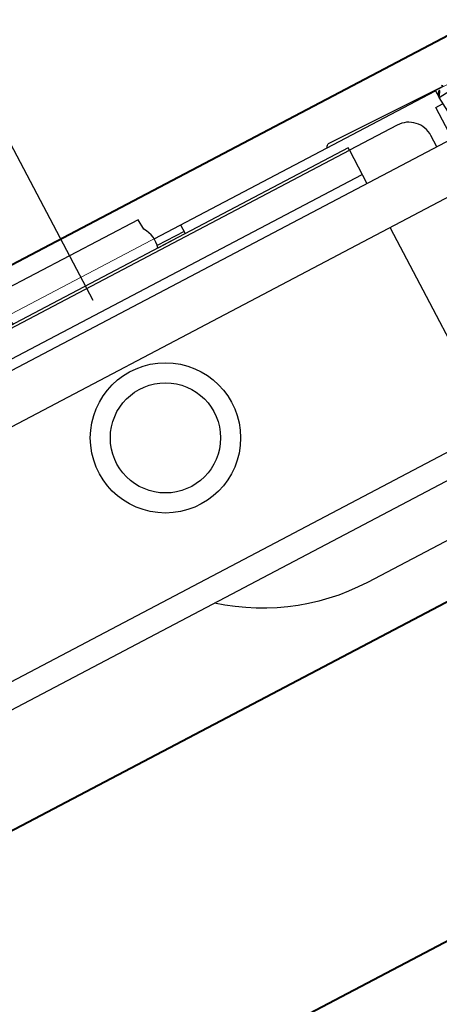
# Model space of a CAD drawing. Header units: metres. Extents: x 7408630 to 7411134, y 5569633 to 5570339.
# Tile 242 of 256: x 7410508.926 to 7410509.094, y 5569912.361 to 5569912.754. Entities that reach past the tile are written whole.
import ezdxf
from ezdxf.enums import TextEntityAlignment as Align

# ---------------------------------------------------------------- set-up
doc = ezdxf.new("R2010")
doc.units = ezdxf.units.M
doc.header["$MEASUREMENT"] = 0
doc.layers.add('0-wypos-sanitarne', color=1, linetype='Continuous')
for name, color, linetype, lineweight in [('OPIS POM NOWE', 140, 'Continuous', 5), ('Opis_pom', 9, 'Continuous', 18), ('Sciany', 2, 'Continuous', 40)]:
    doc.layers.add(name, color=color, linetype=linetype, lineweight=lineweight)
doc.styles.add('ARIAL', font='tahoma.ttf')

# ---------------------------------------------------------------- blocks, each defined once
blk = doc.blocks.new('A$C324a30b8')
at = {"lineweight": 0}
blk.add_lwpolyline([(-0.17552, 0), (0.17552, 0)], dxfattribs=at)
at = {"layer": 'DEFPOINTS'}
blk.add_lwpolyline([(0, 0.01049), (0, -0.71083)], dxfattribs=at)
blk = doc.blocks.new('99400_TOP')
for points in [[(-0.18941, 0.17081), (-0.04454, 0.17081), (-0.04035, 0.17071), (-0.03616, 0.17042), (-0.032, 0.16993), (-0.02786, 0.16925), (-0.02376, 0.16837), (-0.0197, 0.16731), (-0.0157, 0.16606), (-0.01176, 0.16462), (-0.00789, 0.163), (-0.0041, 0.1612), (-0.0004, 0.15923), (0.0032, 0.15708), (0.00671, 0.15478), (0.0101, 0.1523), (0.01337, 0.14968)], [(0.16493, 0.14968), (-0.16477, 0.14968)], [(-0.11847, 0.04968), (-0.11847, 0.13968), (0.11153, 0.13968), (0.11153, 0.04968)], [(-0.16, 0.04668), (-0.16, 0.04968), (0.16, 0.04968), (0.16, 0.04668)], [(0.16, 0.02668), (0.157, 0.02968), (0.16, 0.02968), (-0.16, 0.02968), (-0.157, 0.02968), (-0.16, 0.02668)], [(-0.157, 0.02968), (-0.157, 0.01568), (-0.16, 0.01568)], [(0.10602, 0.02968), (0.10602, 0.0256), (-0.11847, 0.0256)], [(-0.03305, 0.00968), (-0.16, 0.00968), (-0.16, 0.01268)], [(-0.045, 0.00968), (-0.045, 0.01368)], [(-0.045, 0.01268), (-0.03283, 0.01268)]]:
    blk.add_lwpolyline(points)
blk.add_lwpolyline([(-0.2, 0.01268), (-0.2, 0.04668, -0.414214), (-0.197, 0.04968), (-0.163, 0.04968, -0.414214), (-0.16, 0.04668), (-0.16, 0.01268, -0.414214), (-0.163, 0.00968), (-0.197, 0.00968, -0.414214)], format="xyb", close=True)
for points in [[(-0.15, 0.02968), (-0.15, 0.02468, 0.414214), (-0.14, 0.01468), (-0.11847, 0.01468), (-0.11847, 0.02968)], [(-0.04, 0.01368), (-0.03255, 0.01368, 0.236962), (-0.03118, 0.00443, -0.154353), (-0.031, 0.00386), (-0.031, 0), (0.031, 0), (0.031, 0.00386, -0.154353), (0.03118, 0.00443, 0.236962), (0.03256, 0.01368), (0.04, 0.01368)], [(-0.1633, 0.00948, 0.412536), (-0.1623, 0.00848), (-0.1125, 0.00848), (-0.11221, 0.00851), (-0.11193, 0.0086), (-0.11168, 0.00873), (-0.11145, 0.00892), (-0.11126, 0.00914), (-0.11112, 0.0094), (-0.11104, 0.00968)]]:
    blk.add_lwpolyline(points, format="xyb")
blk.add_lwpolyline([(-0.11847, 0.01368), (0.11153, 0.01368), (0.11153, 0.01468), (-0.11847, 0.01468)], close=True)
for radius in [0.03, 0.022]:
    blk.add_circle((0, 0.08218), radius)
blk = doc.blocks.new('A$C4ebe9e89')
blk.add_blockref('99400_TOP', (0, 0))
blk = doc.blocks.new('A$C142d3faa')
at = {"layer": 'Sciany'}
for points in [[(2204.09483, 1469.10619), (1893.22536, 1469.10619)], [(2204.09483, 1449.10619), (1893.22536, 1449.10619)], [(2204.09483, 1437.10619), (1893.22536, 1437.10619)]]:
    blk.add_lwpolyline(points, dxfattribs=at)
at = {"layer": '0-wypos-sanitarne', "xscale": 100, "yscale": 100, "zscale": 100, "rotation": 180}
for name, p in [('A$C324a30b8', (2147.73719, 1467.38524)), ('A$C4ebe9e89', (2147.73719, 1468.35324))]:
    blk.add_blockref(name, p, dxfattribs=at)
at = {"layer": 'OPIS POM NOWE', "style": 'ARIAL'}
for tag, p in [('E1,4', (2085.45351, 1677.90272)), ('E1,4', (2642.56507, 1467.09858)), ('E1,4', (2887.55495, 1334.66914)), ('E1,1', (2346.15173, 945.30692)), ('E1,2', (2380.28977, 731.46058)), ('E1,4', (3248.92697, 423.56227)), ('E1,3', (2269.29047, 389.84746)), ('E1,5', (4145.39689, -41.41678))]:
    blk.add_attdef(tag, text='', height=23.936, dxfattribs=at).set_placement(p, align=Align.MIDDLE_CENTER)
at = {"layer": 'Opis_pom', "ltscale": 0.7, "style": 'ARIAL'}
for tag, p in [('B1,18', (784.17545, 4749.37691)), ('B1,21', (1474.16062, 4744.55225)), ('B1/17', (593.195, 4721.36004)), ('1,23', (2643.87974, 4721.36004)), ('1,22', (2015.9973, 4715.61993)), ('A1,1', (-123.27527, 4710.79271)), ('B1,1', (2964.21389, 4687.19476)), ('B1,19', (983.47704, 4684.25047)), ('A1,6', (-365.37937, 4657.22679)), ('A1,16', (198.20726, 4631.43636)), ('B1,20', (1267.19488, 4624.63245)), ('B1,3', (3298.01304, 4567.23582)), ('B1,4', (4545.10985, 4480.62225)), ('A1,5', (-782.1155, 4446.93269)), ('A1,2', (-186.91937, 4425.11232)), ('A1,15', (198.20726, 4391.00084)), ('B1,2', (2872.01208, 4302.45919)), ('A1,3', (-121.28956, 4150.90563)), ('B1,8', (2427.38319, 4053.12316)), ('B1,6', (4754.92624, 3940.33462)), ('A1,4', (-837.67923, 3920.77219)), ('B1,14', (401.20606, 3890.99898)), ('B1,13', (1255.28314, 3857.26479)), ('B1,5', (4487.88744, 3854.52406)), ('B1,10', (1961.59927, 3852.27607)), ('B1,9', (2126.78184, 3827.24689)), ('B1,7', (3203.17952, 3799.68363)), ('B1,11', (2118.65879, 3658.83867)), ('B1,12', (1949.47729, 3633.25719)), ('C1,2', (2894.60473, 3427.28336)), ('C1,3', (2160.24672, 3198.45588)), ('C1,1', (3129.25555, 2706.44899)), ('C1,4', (2077.33924, 2485.4131)), ('C1,5', (2131.38321, 2180.30979)), ('C1,10', (3196.04343, 2172.92088)), ('C1,9', (3215.99552, 1907.6342)), ('C1,6', (2168.07384, 1819.58528)), ('D0,18', (1348.65318, 1483.78164)), ('C1,8', (2890.19555, 1472.29709)), ('C1,7', (2247.74624, 1432.40489)), ('D,03', (680.14667, 1361.20684)), ('D0,15', (1769.82602, 1360.28568)), ('D,07', (301.65348, 1339.2086)), ('D0,6', (-189.6235, 1299.11733)), ('D0,8', (-573.60597, 1280.79442)), ('D0,2', (1011.71883, 1184.66707)), ('D0,4', (520.2942, 1181.60376)), ('D0,14', (1790.01141, 1156.00202)), ('D,05', (264.32997, 1077.69749)), ('D0,13', (1760.78024, 974.27002)), ('D0,09', (-770.07094, 944.55513)), ('D0,1', (999.98875, 928.60626)), ('D0,10', (-751.07239, 564.55801)), ('D0,11', (-751.07239, 336.73827)), ('D0,12', (198.7439, 306.39703))]:
    blk.add_attdef(tag, text='', height=11.968, dxfattribs=at).set_placement(p, align=Align.MIDDLE_CENTER)

msp = doc.modelspace()

# ---------------------------------------------------------------- block references
at = {"xscale": 0.01, "yscale": 0.01, "zscale": 0.01, "rotation": 27.75854060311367}
msp.add_blockref('A$C142d3faa', (7410496.7794, 5569889.66285), dxfattribs=at)

doc.saveas('drawing.dxf')
